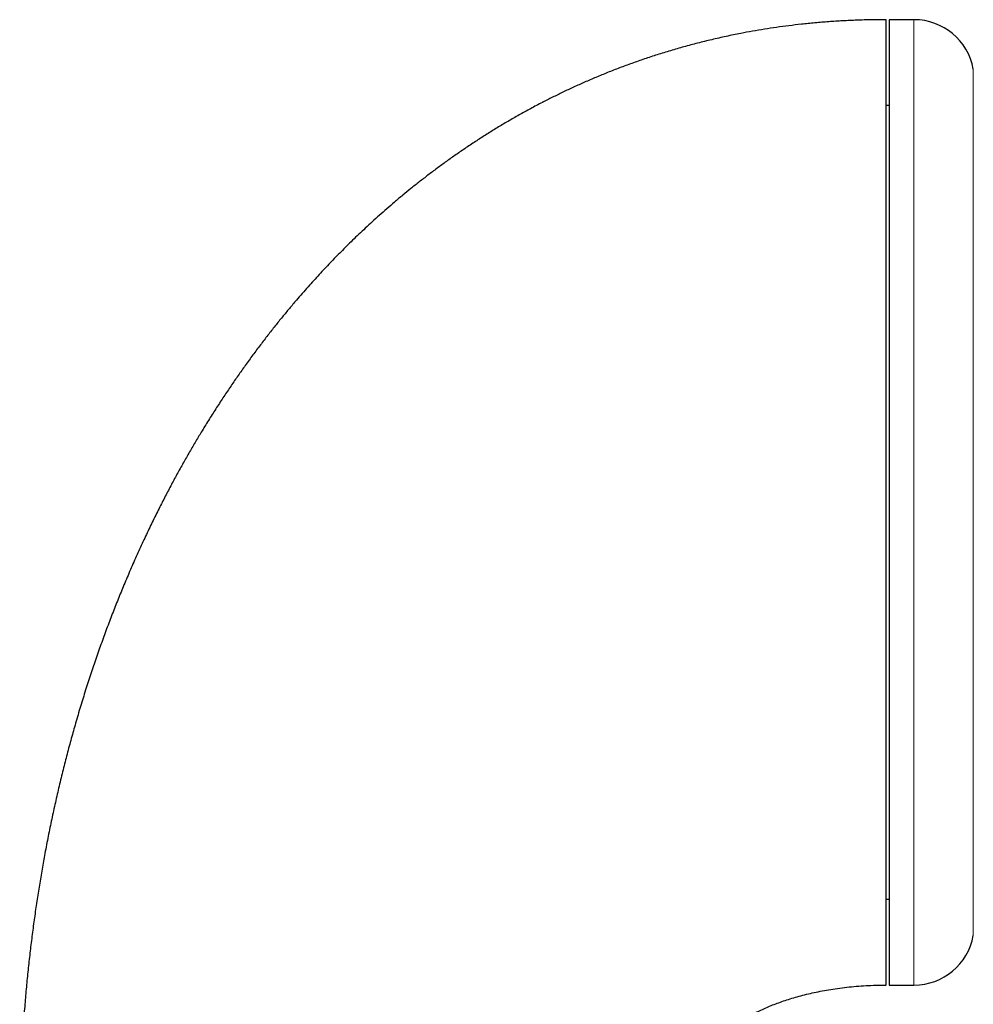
# Model space of a CAD drawing. Header units: millimetres. Extents: x 8 to 727, y 12 to 719.
# Tile 69 of 73: x 542 to 573, y 687 to 719. Entities that reach past the tile are written whole.
import ezdxf

# ---------------------------------------------------------------- set-up
doc = ezdxf.new("R2010")
doc.units = ezdxf.units.MM

msp = doc.modelspace()

# ---------------------------------------------------------------- linework, layer by layer
at = {"color": 7, "linetype": 'Continuous', "lineweight": 30}
for p, q in [((571.372, 719.199), (570.546, 719.199)), ((570.546, 719.199), (570.546, 687.199)), ((570.546, 716.349), (570.446, 716.349)), ((570.446, 690.049), (570.546, 690.049)), ((570.546, 687.199), (571.372, 687.199))]:
    msp.add_line(p, q, dxfattribs=at)
at = {"color": 252, "linetype": 'Continuous', "lineweight": 0}
for p, q in [((571.372, 687.199), (571.372, 719.199)), ((573.339, 688.838), (573.339, 717.56))]:
    msp.add_line(p, q, dxfattribs=at)
at = {"color": 7, "linetype": 'Continuous', "lineweight": 30}
for centre, start, end in [((571.372, 717.199), 10.3987, 90), ((571.372, 689.199), 270, 349.6013)]:
    msp.add_arc(centre, 2, start, end, dxfattribs=at)
for points, knots in [([(570.446, 719.199), (570.284, 719.198), (569.961, 719.196), (569.482, 719.182), (569.01, 719.161), (568.547, 719.131), (568.091, 719.093), (567.651, 719.049), (567.226, 718.999), (566.817, 718.944), (566.415, 718.883), (566.019, 718.816), (565.595, 718.738), (565.144, 718.646), (564.667, 718.538), (564.2, 718.423), (563.744, 718.302), (563.298, 718.173), (562.862, 718.039), (562.436, 717.899), (562.02, 717.753), (561.613, 717.603), (561.217, 717.448), (560.829, 717.289), (560.453, 717.128), (560.088, 716.963), (559.734, 716.797), (559.388, 716.628), (559.03, 716.447), (558.661, 716.251), (558.281, 716.042), (557.913, 715.831), (557.556, 715.618), (557.21, 715.405), (556.868, 715.185), (556.529, 714.961), (556.194, 714.731), (555.871, 714.502), (555.559, 714.275), (555.259, 714.048), (554.969, 713.824), (554.69, 713.602), (554.418, 713.379), (554.152, 713.156), (553.894, 712.933), (553.646, 712.715), (553.408, 712.501), (553.182, 712.291), (552.965, 712.087), (552.759, 711.889), (552.563, 711.696), (552.376, 711.509), (552.194, 711.324), (552.013, 711.136), (551.831, 710.945), (551.648, 710.749), (551.465, 710.548), (551.278, 710.34), (551.086, 710.123), (550.881, 709.885), (550.66, 709.625), (550.426, 709.341), (550.187, 709.045), (549.944, 708.737), (549.698, 708.416), (549.448, 708.082), (549.203, 707.744), (548.961, 707.404), (548.725, 707.061), (548.487, 706.707), (548.247, 706.34), (548.007, 705.961), (547.777, 705.589), (547.558, 705.224), (547.35, 704.869), (547.141, 704.503), (546.933, 704.128), (546.726, 703.743), (546.519, 703.348), (546.305, 702.928), (546.086, 702.483), (545.861, 702.012), (545.639, 701.528), (545.418, 701.031), (545.207, 700.536), (545.005, 700.046), (544.813, 699.56), (544.623, 699.063), (544.436, 698.554), (544.254, 698.037), (544.076, 697.511), (543.903, 696.978), (543.735, 696.432), (543.577, 695.896), (543.428, 695.37), (543.29, 694.854), (543.155, 694.328), (543.025, 693.794), (542.9, 693.249), (542.779, 692.696), (542.664, 692.132), (542.557, 691.58), (542.46, 691.039), (542.37, 690.51), (542.286, 689.973), (542.207, 689.429), (542.133, 688.88), (542.065, 688.327), (542.003, 687.769), (541.946, 687.205), (541.895, 686.628), (541.849, 686.041), (541.81, 685.441), (541.777, 684.834), (541.752, 684.219), (541.733, 683.596), (541.721, 682.966), (541.72, 682.543), (541.719, 682.33)], [0, 0, 0, 0, 0.009367, 0.018585, 0.027658, 0.036589, 0.045384, 0.054044, 0.06209, 0.070024, 0.077846, 0.085561, 0.09317, 0.102725, 0.112116, 0.121347, 0.130422, 0.139344, 0.148117, 0.156744, 0.165209, 0.173533, 0.181719, 0.189769, 0.197685, 0.205331, 0.212851, 0.220246, 0.227518, 0.236015, 0.24434, 0.252494, 0.260479, 0.268295, 0.275944, 0.283936, 0.291738, 0.299349, 0.306771, 0.314003, 0.321045, 0.327897, 0.334558, 0.341332, 0.347897, 0.35425, 0.360393, 0.366324, 0.372043, 0.377548, 0.382839, 0.387915, 0.392801, 0.397792, 0.402968, 0.408021, 0.413241, 0.41863, 0.424188, 0.429917, 0.43676, 0.443834, 0.451142, 0.458686, 0.466467, 0.474488, 0.482752, 0.490542, 0.498539, 0.506745, 0.515163, 0.523795, 0.532642, 0.540399, 0.548317, 0.556398, 0.564644, 0.573056, 0.581636, 0.590385, 0.600206, 0.610236, 0.620478, 0.630933, 0.641603, 0.651472, 0.661521, 0.671753, 0.68217, 0.692774, 0.703372, 0.714154, 0.725121, 0.736275, 0.746394, 0.756665, 0.767089, 0.777667, 0.788402, 0.799294, 0.810344, 0.821554, 0.831736, 0.842048, 0.852491, 0.863067, 0.873777, 0.884426, 0.895206, 0.906117, 0.917162, 0.928569, 0.940117, 0.951806, 0.963638, 0.975614, 0.987734, 1, 1, 1, 1]), ([(570.446, 707.992), (570.446, 708.144), (570.446, 708.449), (570.446, 708.9), (570.446, 709.346), (570.446, 709.786), (570.446, 710.221), (570.446, 710.642), (570.446, 711.048), (570.446, 711.439), (570.446, 711.823), (570.446, 712.201), (570.446, 712.579), (570.446, 712.957), (570.446, 713.334), (570.446, 713.7), (570.446, 714.058), (570.446, 714.406), (570.446, 714.737), (570.446, 715.052), (570.446, 715.352), (570.446, 715.641), (570.446, 715.921), (570.446, 716.196), (570.446, 716.465), (570.446, 716.728), (570.446, 716.978), (570.446, 717.216), (570.446, 717.441), (570.446, 717.65), (570.446, 717.842), (570.446, 718.019), (570.446, 718.184), (570.446, 718.336), (570.446, 718.48), (570.446, 718.613), (570.446, 718.735), (570.446, 718.843), (570.446, 718.937), (570.446, 719.017), (570.446, 719.081), (570.446, 719.131), (570.446, 719.167), (570.446, 719.189), (570.446, 719.199), (570.446, 719.198), (570.446, 719.197)], [0, 0, 0, 0, 0.023724, 0.047411, 0.071081, 0.094756, 0.118457, 0.142192, 0.164539, 0.186862, 0.209179, 0.231507, 0.253865, 0.277593, 0.301282, 0.324952, 0.348626, 0.372324, 0.396057, 0.418404, 0.440727, 0.463043, 0.485372, 0.50773, 0.531458, 0.555147, 0.578817, 0.602491, 0.626188, 0.649922, 0.672269, 0.694592, 0.716908, 0.739237, 0.761595, 0.785323, 0.809012, 0.832682, 0.856355, 0.880053, 0.903784, 0.926128, 0.94845, 0.970767, 0.993098, 1, 1, 1, 1]), ([(570.446, 687.202), (570.446, 687.206), (570.446, 687.215), (570.446, 687.245), (570.446, 687.287), (570.446, 687.343), (570.446, 687.412), (570.446, 687.495), (570.446, 687.591), (570.446, 687.7), (570.446, 687.822), (570.446, 687.957), (570.446, 688.105), (570.446, 688.265), (570.446, 688.438), (570.446, 688.623), (570.446, 688.821), (570.446, 689.031), (570.446, 689.253), (570.446, 689.486), (570.446, 689.731), (570.446, 689.986), (570.446, 690.253), (570.446, 690.531), (570.446, 690.82), (570.446, 691.12), (570.446, 691.43), (570.446, 691.749), (570.446, 692.078), (570.446, 692.416), (570.446, 692.762), (570.446, 693.118), (570.446, 693.483), (570.446, 693.856), (570.446, 694.237), (570.446, 694.626), (570.446, 695.021), (570.446, 695.422), (570.446, 695.83), (570.446, 696.244), (570.446, 696.665), (570.446, 697.092), (570.446, 697.525), (570.446, 697.961), (570.446, 698.401), (570.446, 698.845), (570.446, 699.292), (570.446, 699.743), (570.446, 700.198), (570.446, 700.656), (570.446, 701.116), (570.446, 701.577), (570.446, 702.039), (570.446, 702.501), (570.446, 702.964), (570.446, 703.427), (570.446, 703.891), (570.446, 704.355), (570.446, 704.818), (570.446, 705.279), (570.446, 705.738), (570.446, 706.194), (570.446, 706.648), (570.446, 707.099), (570.446, 707.547), (570.446, 707.844), (570.446, 707.992)], [0, 0, 0, 0, 0.015673, 0.031306, 0.046912, 0.062505, 0.078096, 0.093701, 0.109331, 0.125, 0.140675, 0.15631, 0.171917, 0.187509, 0.203101, 0.218704, 0.234333, 0.25, 0.265675, 0.28131, 0.296917, 0.312509, 0.328101, 0.343704, 0.359333, 0.375, 0.390675, 0.40631, 0.421917, 0.437509, 0.453101, 0.468704, 0.484333, 0.5, 0.515675, 0.53131, 0.546917, 0.562509, 0.578101, 0.593704, 0.609333, 0.625, 0.640675, 0.65631, 0.671917, 0.687509, 0.703101, 0.718704, 0.734333, 0.75, 0.765675, 0.78131, 0.796917, 0.812509, 0.828101, 0.843704, 0.859333, 0.875, 0.890673, 0.906306, 0.921912, 0.937505, 0.953096, 0.968701, 0.984331, 1, 1, 1, 1]), ([(563.561, 682.33), (563.562, 682.348), (563.562, 682.381), (563.562, 682.426), (563.563, 682.461), (563.564, 682.489), (563.565, 682.514), (563.567, 682.572), (563.574, 682.698), (563.59, 682.883), (563.619, 683.093), (563.655, 683.288), (563.698, 683.474), (563.747, 683.652), (563.806, 683.829), (563.876, 684.014), (563.961, 684.204), (564.06, 684.399), (564.17, 684.586), (564.288, 684.765), (564.414, 684.935), (564.548, 685.097), (564.687, 685.25), (564.815, 685.378), (564.93, 685.483), (565.028, 685.569), (565.129, 685.653), (565.237, 685.738), (565.356, 685.825), (565.485, 685.915), (565.622, 686.004), (565.767, 686.092), (565.919, 686.179), (566.081, 686.265), (566.256, 686.351), (566.441, 686.437), (566.636, 686.519), (566.839, 686.598), (567.049, 686.673), (567.271, 686.745), (567.504, 686.814), (567.748, 686.879), (568.002, 686.939), (568.267, 686.995), (568.545, 687.045), (568.838, 687.09), (569.145, 687.128), (569.461, 687.159), (569.784, 687.181), (570.113, 687.196), (570.335, 687.198), (570.446, 687.199)], [0, 0, 0, 0, 0.005812, 0.010536, 0.014191, 0.016893, 0.019479, 0.022126, 0.035303, 0.059418, 0.081072, 0.102768, 0.122198, 0.141772, 0.161524, 0.181476, 0.204421, 0.227679, 0.250753, 0.273459, 0.295856, 0.317994, 0.339914, 0.361651, 0.375479, 0.389251, 0.402977, 0.417372, 0.432908, 0.449604, 0.467478, 0.484917, 0.50338, 0.522884, 0.543445, 0.565078, 0.587795, 0.610499, 0.634204, 0.658911, 0.684616, 0.711309, 0.738973, 0.767584, 0.79711, 0.828976, 0.861737, 0.895319, 0.929631, 0.964566, 1, 1, 1, 1])]:
    msp.add_open_spline(points, degree=3, knots=knots, dxfattribs=at)

doc.saveas('drawing.dxf')
